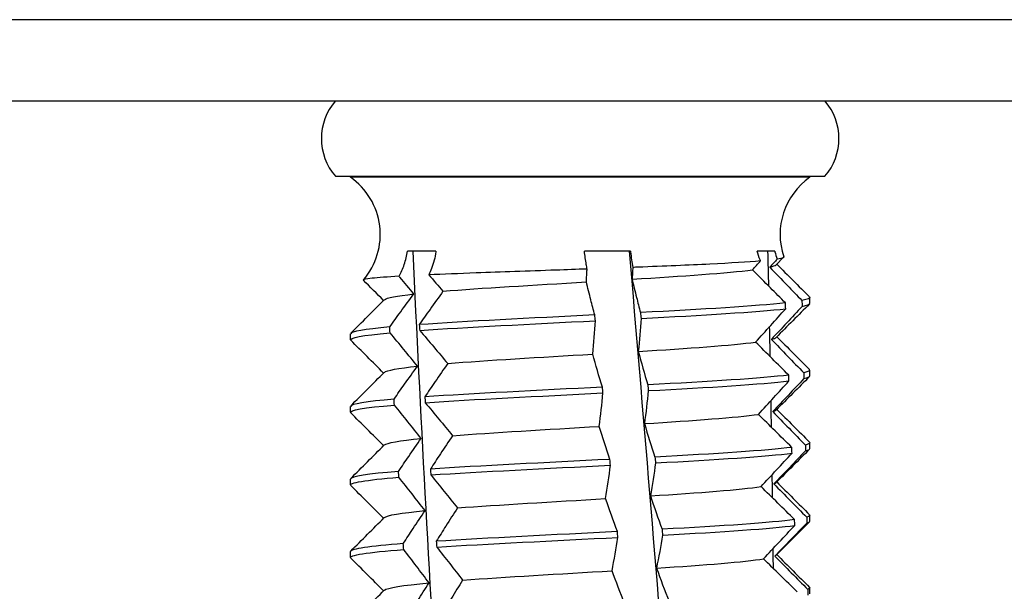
# Model space of a CAD drawing. Header units: inches. Extents: x 23.6 to 54.4, y 15.7 to 27.7.
# Tile 7 of 17: x 26.636 to 27.302, y 27.272 to 27.659. Entities that reach past the tile are written whole.
import ezdxf

# ---------------------------------------------------------------- set-up
doc = ezdxf.new("R2010")
doc.units = ezdxf.units.IN
doc.header["$MEASUREMENT"] = 0
doc.layers.add('Visible Edges(ANSI)', color=7, linetype='Continuous', lineweight=25)

msp = doc.modelspace()

# ---------------------------------------------------------------- linework, layer by layer
at = {"layer": 'Visible Edges(ANSI)'}
for p, q in [((33.10205, 27.65901), (26.01515, 27.65901)), ((26.01515, 27.60401), (33.10205, 27.60401)), ((26.8493, 27.55283), (27.18079, 27.55283)), ((26.85954, 27.55215), (26.85954, 27.55283)), ((27.17056, 27.55215), (26.85954, 27.55215)), ((27.17056, 27.55215), (27.17056, 27.55283)), ((26.91738, 27.50217), (26.89807, 27.50217)), ((27.04909, 27.50217), (27.01788, 27.50217)), ((27.14676, 27.50217), (27.13486, 27.50217)), ((27.15281, 27.49795), (27.14771, 27.49284)), ((27.17056, 27.4667), (27.17056, 27.47068)), ((26.85954, 27.4421), (26.85954, 27.44607)), ((27.17056, 27.41749), (27.17056, 27.42147)), ((26.85954, 27.39288), (26.85954, 27.39686)), ((27.17056, 27.36828), (27.17056, 27.37225)), ((26.85954, 27.34367), (26.85954, 27.34765)), ((27.17056, 27.31907), (27.17056, 27.32304)), ((26.85954, 27.29446), (26.85954, 27.29844)), ((27.17056, 27.26985), (27.17056, 27.27383))]:
    msp.add_line(p, q, dxfattribs=at)
for centre, radius, start, end in [((26.87922, 27.57842), 0.03937, 139.4584, 220.5416), ((27.15088, 27.57842), 0.03937, 319.4584, 40.5416), ((26.83244, 27.51346), 0.04724, 319.25199, 54.99806), ((27.19766, 27.51346), 0.04724, 125.00194, 198.74111)]:
    msp.add_arc(centre, radius, start, end, dxfattribs=at)
for points, knots in [([(26.8925, 27.48506), (26.89385, 27.48756), (26.895, 27.49024), (26.89689, 27.49598), (26.89761, 27.49903), (26.89807, 27.50217)], [0.04962116, 0.04962116, 0.04962116, 0.04962116, 0.0737249, 0.0737249, 0.09858782, 0.09858782, 0.09858782, 0.09858782]), ([(26.99231, 26.227), (26.97431, 26.43319), (26.93856, 26.85824), (26.91195, 27.2833), (26.90196, 27.50217)], [0.0535829, 0.0535829, 0.0535829, 0.0535829, 0.469536, 0.9110619, 0.9110619, 0.9110619, 0.9110619]), ([(26.91738, 27.50217), (26.91736, 27.50202), (26.91734, 27.50187), (26.91676, 27.49775), (26.9158, 27.49393), (26.91389, 27.48886), (26.91327, 27.48743), (26.91259, 27.48604)], [0.03819751, 0.03819751, 0.03819751, 0.03819751, 0.03936816, 0.03936816, 0.07065819, 0.07065819, 0.08363862, 0.08363862, 0.08363862, 0.08363862]), ([(27.01971, 27.48997), (27.01953, 27.49098), (27.01935, 27.49201), (27.01871, 27.49598), (27.01827, 27.49903), (27.01788, 27.50217)], [0.06476665, 0.06476665, 0.06476665, 0.06476665, 0.0737249, 0.0737249, 0.09858782, 0.09858782, 0.09858782, 0.09858782]), ([(27.12897, 26.33119), (27.1213, 26.50265), (27.0987, 26.89298), (27.06719, 27.2833), (27.04842, 27.50217)], [0.1236475, 0.1236475, 0.1236475, 0.1236475, 0.469536, 0.9110619, 0.9110619, 0.9110619, 0.9110619]), ([(27.04909, 27.50217), (27.0491, 27.50202), (27.04912, 27.50187), (27.0496, 27.49803), (27.05012, 27.49446), (27.05068, 27.4911)], [0.03819751, 0.03819751, 0.03819751, 0.03819751, 0.03936816, 0.03936816, 0.06848764, 0.06848764, 0.06848764, 0.06848764]), ([(27.1372, 27.49545), (27.1371, 27.49569), (27.137, 27.49594), (27.13609, 27.49814), (27.13541, 27.50013), (27.13486, 27.50217)], [0.06905963, 0.06905963, 0.06905963, 0.06905963, 0.07109136, 0.07109136, 0.08719672, 0.08719672, 0.08719672, 0.08719672]), ([(27.14676, 27.50217), (27.14679, 27.50202), (27.14683, 27.50187), (27.14732, 27.50003), (27.14785, 27.49836), (27.14847, 27.49672)], [0.03819751, 0.03819751, 0.03819751, 0.03819751, 0.03936816, 0.03936816, 0.05273391, 0.05273391, 0.05273391, 0.05273391]), ([(27.1372, 27.49545), (27.12869, 27.49471), (27.11701, 27.494), (27.08854, 27.49259), (27.07199, 27.4919), (27.05301, 27.49118), (27.05185, 27.49114), (27.05068, 27.4911)], [-1.9454096, -1.9454096, -1.9454096, -1.9454096, -1.8043446, -1.8043446, -1.6617378, -1.6617378, -1.6524588, -1.6524588, -1.6524588, -1.6524588]), ([(27.15292, 27.49828), (27.15299, 27.49807), (27.15281, 27.49787), (27.15171, 27.49735), (27.15039, 27.49704), (27.14847, 27.49672)], [-2.12107992, -2.12107992, -2.12107992, -2.12107992, -2.08458051, -2.08458051, -2.02584512, -2.02584512, -2.02584512, -2.02584512]), ([(27.01971, 27.48997), (27.01269, 27.48973), (27.00565, 27.48948), (26.97976, 27.48859), (26.96144, 27.48795), (26.93296, 27.48689), (26.92215, 27.48646), (26.91259, 27.48604)], [-1.5719909, -1.5719909, -1.5719909, -1.5719909, -1.518062, -1.518062, -1.3732456, -1.3732456, -1.2712735, -1.2712735, -1.2712735, -1.2712735]), ([(27.01923, 27.48124), (27.01935, 27.48333), (27.01947, 27.48541), (27.01962, 27.48832), (27.01967, 27.48915), (27.01971, 27.48997)], [-0.04488487, -0.04488487, -0.04488487, -0.04488487, -0.02243813, -0.02243813, -0.01352997, -0.01352997, -0.01352997, -0.01352997]), ([(27.05068, 27.4911), (27.05065, 27.49048), (27.05062, 27.48987), (27.05047, 27.4872), (27.05034, 27.48515), (27.05021, 27.48309)], [-0.02923412, -0.02923412, -0.02923412, -0.02923412, -0.02253264, -0.02253264, 0, 0, 0, 0]), ([(27.15403, 27.46704), (27.15064, 27.47044), (27.14725, 27.47385), (27.13985, 27.4813), (27.13583, 27.48535), (27.13182, 27.4894)], [-0.08165121, -0.08165121, -0.08165121, -0.08165121, -0.04436334, -0.04436334, 0, 0, 0, 0]), ([(27.14343, 27.49125), (27.14736, 27.48715), (27.15129, 27.48305), (27.15855, 27.4755), (27.16187, 27.47206), (27.1652, 27.46862)], [-0.08835252, -0.08835252, -0.08835252, -0.08835252, -0.04416287, -0.04416287, -0.0070704, -0.0070704, -0.0070704, -0.0070704]), ([(26.8925, 27.48506), (26.88449, 27.48461), (26.87832, 27.48417), (26.8698, 27.48328), (26.86781, 27.48283), (26.86824, 27.48239)], [-1.1909677, -1.1909677, -1.1909677, -1.1909677, -1.0798958, -1.0798958, -0.9614247, -0.9614247, -0.9614247, -0.9614247]), ([(26.90249, 27.47308), (26.89936, 27.47686), (26.89621, 27.48063), (26.89286, 27.48462), (26.89268, 27.48484), (26.8925, 27.48506)], [-0.08129106, -0.08129106, -0.08129106, -0.08129106, -0.04063378, -0.04063378, -0.03829483, -0.03829483, -0.03829483, -0.03829483]), ([(27.02497, 27.45888), (27.02404, 27.46228), (27.02314, 27.46569), (27.02122, 27.47314), (27.0202, 27.47719), (27.01923, 27.48124)], [-0.08165121, -0.08165121, -0.08165121, -0.08165121, -0.04436334, -0.04436334, 0, 0, 0, 0]), ([(27.05021, 27.48309), (27.05117, 27.47899), (27.05217, 27.47489), (27.05407, 27.46734), (27.05496, 27.4639), (27.05587, 27.46046)], [-0.08835252, -0.08835252, -0.08835252, -0.08835252, -0.04416287, -0.04416287, -0.0070704, -0.0070704, -0.0070704, -0.0070704]), ([(26.92216, 27.47493), (26.91921, 27.47083), (26.91628, 27.46673), (26.91094, 27.45918), (26.90852, 27.45574), (26.90611, 27.4523)], [-0.08835252, -0.08835252, -0.08835252, -0.08835252, -0.04416288, -0.04416288, -0.0070704, -0.0070704, -0.0070704, -0.0070704]), ([(26.88608, 27.45072), (26.88854, 27.45412), (26.89101, 27.45753), (26.89648, 27.46498), (26.89947, 27.46903), (26.90249, 27.47308)], [-0.08165121, -0.08165121, -0.08165121, -0.08165121, -0.04437178, -0.04437178, 0, 0, 0, 0]), ([(26.90641, 27.44834), (26.9096, 27.44461), (26.91277, 27.44088), (26.91908, 27.43343), (26.92222, 27.4297), (26.92534, 27.42598)], [-0.0816517, -0.0816517, -0.0816517, -0.0816517, -0.04082336, -0.04082336, 0, 0, 0, 0]), ([(26.90488, 27.42413), (26.90182, 27.4279), (26.89874, 27.43168), (26.89255, 27.43922), (26.88944, 27.44299), (26.88631, 27.44676)], [-0.08129106, -0.08129106, -0.08129106, -0.08129106, -0.04063378, -0.04063378, -0.00000902, -0.00000902, -0.00000902, -0.00000902]), ([(26.88901, 27.40176), (26.89138, 27.40517), (26.89378, 27.40857), (26.89906, 27.41603), (26.90196, 27.42008), (26.90488, 27.42413)], [-0.08165121, -0.08165121, -0.08165121, -0.08165121, -0.04437178, -0.04437178, 0, 0, 0, 0]), ([(26.92534, 27.42598), (26.92248, 27.42188), (26.91965, 27.41777), (26.91449, 27.41023), (26.91215, 27.40679), (26.90983, 27.40334)], [-0.08835252, -0.08835252, -0.08835252, -0.08835252, -0.04416288, -0.04416288, -0.0070704, -0.0070704, -0.0070704, -0.0070704]), ([(26.90738, 27.37517), (26.9044, 27.37895), (26.90139, 27.38272), (26.89535, 27.39027), (26.89231, 27.39404), (26.88925, 27.39781)], [-0.08129106, -0.08129106, -0.08129106, -0.08129106, -0.04063378, -0.04063378, -0.00000902, -0.00000902, -0.00000902, -0.00000902]), ([(26.91013, 27.39939), (26.91324, 27.39566), (26.91634, 27.39193), (26.9225, 27.38447), (26.92557, 27.38075), (26.92861, 27.37702)], [-0.0816517, -0.0816517, -0.0816517, -0.0816517, -0.04082336, -0.04082336, 0, 0, 0, 0]), ([(26.89208, 27.35281), (26.89436, 27.35621), (26.89667, 27.35962), (26.90177, 27.36707), (26.90456, 27.37112), (26.90738, 27.37517)], [-0.08165121, -0.08165121, -0.08165121, -0.08165121, -0.04437178, -0.04437178, 0, 0, 0, 0]), ([(26.92861, 27.37702), (26.92586, 27.37292), (26.92312, 27.36882), (26.91814, 27.36127), (26.91589, 27.35783), (26.91365, 27.35439)], [-0.08835252, -0.08835252, -0.08835252, -0.08835252, -0.04416288, -0.04416288, -0.0070704, -0.0070704, -0.0070704, -0.0070704]), ([(26.91001, 27.32622), (26.9071, 27.32999), (26.90417, 27.33377), (26.89827, 27.34131), (26.89531, 27.34508), (26.89233, 27.34885)], [-0.08129106, -0.08129106, -0.08129106, -0.08129106, -0.04063378, -0.04063378, -0.00000902, -0.00000902, -0.00000902, -0.00000902]), ([(26.91397, 27.35043), (26.917, 27.3467), (26.92002, 27.34297), (26.92603, 27.33552), (26.92901, 27.33179), (26.93198, 27.32807)], [-0.0816517, -0.0816517, -0.0816517, -0.0816517, -0.04082336, -0.04082336, 0, 0, 0, 0]), ([(26.93198, 27.32807), (26.92933, 27.32397), (26.9267, 27.31986), (26.92191, 27.31232), (26.91974, 27.30888), (26.91759, 27.30543)], [-0.08835252, -0.08835252, -0.08835252, -0.08835252, -0.04416288, -0.04416288, -0.0070704, -0.0070704, -0.0070704, -0.0070704]), ([(26.89528, 27.30385), (26.89747, 27.30726), (26.89969, 27.31066), (26.9046, 27.31812), (26.90729, 27.32217), (26.91001, 27.32622)], [-0.08165121, -0.08165121, -0.08165121, -0.08165121, -0.04437178, -0.04437178, 0, 0, 0, 0]), ([(26.91791, 27.30148), (26.92087, 27.29775), (26.92381, 27.29402), (26.92965, 27.28656), (26.93256, 27.28284), (26.93544, 27.27911)], [-0.0816517, -0.0816517, -0.0816517, -0.0816517, -0.04082336, -0.04082336, 0, 0, 0, 0]), ([(26.91274, 27.27726), (26.90991, 27.28104), (26.90706, 27.28481), (26.90133, 27.29236), (26.89844, 27.29613), (26.89554, 27.2999)], [-0.08129106, -0.08129106, -0.08129106, -0.08129106, -0.04063378, -0.04063378, -0.00000902, -0.00000902, -0.00000902, -0.00000902]), ([(26.8986, 27.2549), (26.90071, 27.2583), (26.90284, 27.26171), (26.90754, 27.26916), (26.91013, 27.27321), (26.91274, 27.27726)], [-0.08165121, -0.08165121, -0.08165121, -0.08165121, -0.04437178, -0.04437178, 0, 0, 0, 0]), ([(26.93544, 27.27911), (26.93289, 27.27501), (26.93037, 27.27091), (26.92577, 27.26336), (26.92369, 27.25992), (26.92163, 27.25648)], [-0.08835252, -0.08835252, -0.08835252, -0.08835252, -0.04416288, -0.04416288, -0.0070704, -0.0070704, -0.0070704, -0.0070704])]:
    msp.add_open_spline(points, degree=3, knots=knots, dxfattribs=at)
for points in [[(27.14274, 27.47839), (27.14257, 27.48631), (27.14239, 27.49424), (27.1422, 27.50217)], [(27.13182, 27.4894), (27.13362, 27.49142), (27.13541, 27.49343), (27.1372, 27.49545)], [(27.14847, 27.49672), (27.1468, 27.4949), (27.14511, 27.49307), (27.14343, 27.49125)], [(27.05021, 27.48309), (27.08461, 27.48519), (27.11479, 27.4873), (27.13182, 27.4894)], [(27.14343, 27.49125), (27.1457, 27.49178), (27.14715, 27.49231), (27.14769, 27.49284)], [(27.14817, 27.4933), (27.15557, 27.48589), (27.16297, 27.47848), (27.17036, 27.47107)], [(26.88193, 27.46869), (26.87737, 27.47326), (26.87281, 27.47783), (26.86824, 27.48239)], [(26.91259, 27.48604), (26.91579, 27.48234), (26.91898, 27.47863), (26.92216, 27.47493)], [(26.92216, 27.47493), (26.94767, 27.47704), (26.98357, 27.47914), (27.01923, 27.48124)], [(26.85973, 27.44647), (26.86729, 27.45403), (26.87484, 27.46159), (26.88239, 27.46915)], [(26.88251, 27.46915), (26.88387, 27.47046), (26.89068, 27.47177), (26.90249, 27.47308)], [(27.17032, 27.47107), (27.17113, 27.47026), (27.16943, 27.46944), (27.1652, 27.46862)], [(27.1652, 27.46862), (27.16523, 27.4673), (27.16527, 27.46598), (27.1653, 27.46466)], [(27.15403, 27.46704), (27.1345, 27.46484), (27.09788, 27.46265), (27.05587, 27.46046)], [(27.05627, 27.4565), (27.09825, 27.45869), (27.13478, 27.46089), (27.15421, 27.46308)], [(27.13385, 27.44045), (27.14068, 27.44799), (27.14747, 27.45554), (27.15421, 27.46308)], [(27.1653, 27.46466), (27.15842, 27.4572), (27.15148, 27.44975), (27.14449, 27.4423)], [(27.17036, 27.46631), (27.16281, 27.45875), (27.15526, 27.45119), (27.14771, 27.44362)], [(27.15421, 27.46308), (27.15415, 27.4644), (27.15409, 27.46572), (27.15403, 27.46704)], [(27.1653, 27.46466), (27.16879, 27.46534), (27.17047, 27.46602), (27.17042, 27.4667)], [(27.02497, 27.45888), (26.98152, 27.45668), (26.93719, 27.45449), (26.90611, 27.4523)], [(26.90641, 27.44834), (26.93756, 27.45054), (26.98194, 27.45273), (27.02538, 27.45492)], [(27.02359, 27.43229), (27.0243, 27.43983), (27.0249, 27.44738), (27.02538, 27.45492)], [(27.02538, 27.45492), (27.02524, 27.45624), (27.0251, 27.45756), (27.02497, 27.45888)], [(27.05627, 27.4565), (27.05577, 27.44904), (27.05514, 27.44159), (27.05441, 27.43414)], [(27.05587, 27.46046), (27.05601, 27.45914), (27.05614, 27.45782), (27.05627, 27.4565)], [(26.88608, 27.45072), (26.86891, 27.44917), (26.8598, 27.44762), (26.85967, 27.44607)], [(26.88631, 27.44676), (26.88623, 27.44808), (26.88616, 27.4494), (26.88608, 27.45072)], [(26.90611, 27.4523), (26.90621, 27.45098), (26.90631, 27.44966), (26.90641, 27.44834)], [(27.14373, 27.43056), (27.1436, 27.43736), (27.14346, 27.44415), (27.14332, 27.45094)], [(26.85983, 27.4417), (26.8583, 27.44339), (26.86753, 27.44508), (26.88631, 27.44676)], [(26.88193, 27.41948), (26.87453, 27.42689), (26.86713, 27.4343), (26.85973, 27.4417)], [(27.14449, 27.4423), (27.14619, 27.44274), (27.14724, 27.44318), (27.14765, 27.44362)], [(27.14449, 27.4423), (27.15178, 27.43475), (27.1591, 27.4272), (27.16645, 27.41966)], [(27.14817, 27.44409), (27.15557, 27.43668), (27.16297, 27.42927), (27.17036, 27.42186)], [(27.05441, 27.43414), (27.08848, 27.43624), (27.11786, 27.43834), (27.13385, 27.44045)], [(27.15625, 27.41808), (27.14876, 27.42554), (27.14129, 27.433), (27.13385, 27.44045)], [(26.92534, 27.42598), (26.95166, 27.42808), (26.98799, 27.43018), (27.02359, 27.43229)], [(27.03007, 27.40992), (27.0278, 27.41738), (27.02564, 27.42484), (27.02359, 27.43229)], [(27.05441, 27.43414), (27.05642, 27.42659), (27.05855, 27.41904), (27.06079, 27.4115)], [(26.8825, 27.41994), (26.88397, 27.42134), (26.89164, 27.42273), (26.90488, 27.42413)], [(27.17021, 27.42186), (27.17099, 27.42113), (27.16977, 27.4204), (27.16645, 27.41966)], [(26.85973, 27.39726), (26.86729, 27.40482), (26.87484, 27.41238), (26.88239, 27.41994)], [(27.15625, 27.41808), (27.13801, 27.41589), (27.1024, 27.4137), (27.06079, 27.4115)], [(27.16654, 27.41571), (27.15955, 27.40825), (27.1525, 27.40079), (27.14541, 27.39334)], [(27.17036, 27.4171), (27.16281, 27.40954), (27.15526, 27.40197), (27.14771, 27.39441)], [(27.15642, 27.41413), (27.15637, 27.41544), (27.15631, 27.41676), (27.15625, 27.41808)], [(27.16645, 27.41966), (27.16648, 27.41834), (27.16651, 27.41702), (27.16654, 27.41571)], [(27.16654, 27.41571), (27.16921, 27.4163), (27.17049, 27.4169), (27.17044, 27.41749)], [(27.03007, 27.40992), (26.98673, 27.40773), (26.94188, 27.40554), (26.90983, 27.40334)], [(27.03048, 27.40597), (27.03034, 27.40729), (27.03021, 27.4086), (27.03007, 27.40992)], [(27.06079, 27.4115), (27.06092, 27.41018), (27.06105, 27.40887), (27.06118, 27.40755)], [(27.06118, 27.40755), (27.10276, 27.40974), (27.13829, 27.41193), (27.15642, 27.41413)], [(27.13574, 27.39149), (27.14268, 27.39904), (27.14958, 27.40658), (27.15642, 27.41413)], [(26.88901, 27.40176), (26.87001, 27.40013), (26.8598, 27.3985), (26.85965, 27.39686)], [(26.88925, 27.39781), (26.88917, 27.39913), (26.88909, 27.40044), (26.88901, 27.40176)], [(26.90983, 27.40334), (26.90993, 27.40203), (26.91003, 27.40071), (26.91013, 27.39939)], [(26.91013, 27.39939), (26.94227, 27.40158), (26.98716, 27.40377), (27.03048, 27.40597)], [(27.02796, 27.38333), (27.02891, 27.39088), (27.02975, 27.39842), (27.03048, 27.40597)], [(27.06118, 27.40755), (27.06043, 27.40009), (27.05955, 27.39263), (27.05856, 27.38518)], [(26.85981, 27.39249), (26.8582, 27.39426), (26.86857, 27.39604), (26.88925, 27.39781)], [(27.14458, 27.38272), (27.14448, 27.38875), (27.14438, 27.39477), (27.14427, 27.4008)], [(27.14541, 27.39334), (27.14659, 27.3937), (27.14734, 27.39406), (27.14767, 27.39441)], [(27.14817, 27.39487), (27.15557, 27.38746), (27.16297, 27.38006), (27.17036, 27.37265)], [(26.88193, 27.37027), (26.87453, 27.37768), (26.86713, 27.38508), (26.85973, 27.39249)], [(27.05856, 27.38518), (27.09227, 27.38729), (27.12081, 27.38939), (27.13574, 27.39149)], [(27.15832, 27.36913), (27.15077, 27.37658), (27.14325, 27.38404), (27.13574, 27.39149)], [(27.14541, 27.39334), (27.15276, 27.38579), (27.16013, 27.37825), (27.16753, 27.37071)], [(26.92861, 27.37702), (26.95571, 27.37913), (26.99245, 27.38123), (27.02796, 27.38333)], [(27.03515, 27.36097), (27.03265, 27.36843), (27.03025, 27.37588), (27.02796, 27.38333)], [(27.05856, 27.38518), (27.06082, 27.37764), (27.06318, 27.37009), (27.06566, 27.36255)], [(26.88248, 27.37073), (26.88405, 27.37221), (26.89265, 27.37369), (26.90738, 27.37517)], [(26.85973, 27.34804), (26.86729, 27.3556), (26.87484, 27.36317), (26.88239, 27.37073)], [(27.15832, 27.36913), (27.14139, 27.36693), (27.10682, 27.36474), (27.06566, 27.36255)], [(27.17036, 27.36788), (27.16281, 27.36032), (27.15526, 27.35276), (27.14771, 27.3452)], [(27.15848, 27.36517), (27.15843, 27.36649), (27.15837, 27.36781), (27.15832, 27.36913)], [(27.17023, 27.37265), (27.17093, 27.372), (27.17006, 27.37135), (27.16753, 27.37071)], [(27.16753, 27.37071), (27.16756, 27.36939), (27.16759, 27.36807), (27.16762, 27.36675)], [(27.16762, 27.36675), (27.16957, 27.36726), (27.17051, 27.36777), (27.17046, 27.36828)], [(27.06566, 27.36255), (27.06579, 27.36123), (27.06592, 27.35991), (27.06605, 27.35859)], [(27.06605, 27.35859), (27.10718, 27.36079), (27.14165, 27.36298), (27.15848, 27.36517)], [(27.13751, 27.34254), (27.14454, 27.35008), (27.15153, 27.35763), (27.15848, 27.36517)], [(27.16762, 27.36675), (27.16052, 27.35929), (27.15338, 27.35184), (27.14619, 27.34439)], [(27.03515, 27.36097), (26.99198, 27.35877), (26.94666, 27.35658), (26.91365, 27.35439)], [(26.91397, 27.35043), (26.94705, 27.35263), (26.99241, 27.35482), (27.03556, 27.35701)], [(27.0323, 27.33438), (27.0335, 27.34192), (27.03459, 27.34947), (27.03556, 27.35701)], [(27.03556, 27.35701), (27.03543, 27.35833), (27.03529, 27.35965), (27.03515, 27.36097)], [(27.06605, 27.35859), (27.06504, 27.35113), (27.06391, 27.34368), (27.06267, 27.33623)], [(26.85979, 27.34328), (26.85809, 27.34514), (26.86967, 27.34699), (26.89233, 27.34885)], [(26.89208, 27.35281), (26.87117, 27.35109), (26.85978, 27.34937), (26.85963, 27.34765)], [(26.89233, 27.34885), (26.89224, 27.35017), (26.89216, 27.35149), (26.89208, 27.35281)], [(26.91365, 27.35439), (26.91376, 27.35307), (26.91386, 27.35175), (26.91397, 27.35043)], [(27.1453, 27.33485), (27.14523, 27.34013), (27.14516, 27.34541), (27.14508, 27.35069)], [(26.88193, 27.32105), (26.87453, 27.32846), (26.86713, 27.33587), (26.85973, 27.34328)], [(27.06267, 27.33623), (27.09598, 27.33833), (27.12365, 27.34043), (27.13751, 27.34254)], [(27.16023, 27.32017), (27.15264, 27.32763), (27.14507, 27.33509), (27.13751, 27.34254)], [(27.14619, 27.34439), (27.14693, 27.34466), (27.14743, 27.34493), (27.14768, 27.3452)], [(27.14619, 27.34439), (27.15359, 27.33684), (27.16101, 27.32929), (27.16846, 27.32175)], [(27.14817, 27.34566), (27.15557, 27.33825), (27.16297, 27.33084), (27.17036, 27.32344)], [(27.06267, 27.33623), (27.06516, 27.32868), (27.06776, 27.32114), (27.07047, 27.31359)], [(26.93198, 27.32807), (26.95983, 27.33017), (26.99693, 27.33227), (27.0323, 27.33438)], [(27.04022, 27.31201), (27.03747, 27.31947), (27.03483, 27.32693), (27.0323, 27.33438)], [(26.85973, 27.29883), (26.86729, 27.30639), (26.87484, 27.31395), (26.88239, 27.32152)], [(26.88247, 27.32152), (26.88414, 27.32308), (26.89371, 27.32465), (26.91001, 27.32622)], [(27.17025, 27.32344), (27.17086, 27.32288), (27.17028, 27.32231), (27.16846, 27.32175)], [(27.16846, 27.32175), (27.16848, 27.32043), (27.1685, 27.31912), (27.16852, 27.3178)], [(27.16023, 27.32017), (27.14463, 27.31798), (27.11115, 27.31579), (27.07047, 27.31359)], [(27.07086, 27.30964), (27.11149, 27.31183), (27.14489, 27.31402), (27.16038, 27.31622)], [(27.13914, 27.29358), (27.14626, 27.30113), (27.15334, 27.30867), (27.16038, 27.31622)], [(27.16852, 27.3178), (27.16134, 27.31034), (27.1541, 27.30288), (27.14683, 27.29543)], [(27.17036, 27.31867), (27.16281, 27.31111), (27.15526, 27.30355), (27.14771, 27.29599)], [(27.16038, 27.31622), (27.16033, 27.31753), (27.16028, 27.31885), (27.16023, 27.32017)], [(27.16852, 27.3178), (27.16988, 27.31822), (27.17052, 27.31864), (27.17049, 27.31907)], [(27.04022, 27.31201), (26.99726, 27.30982), (26.95151, 27.30763), (26.91759, 27.30543)], [(26.91791, 27.30148), (26.95191, 27.30367), (26.99768, 27.30586), (27.04063, 27.30806)], [(27.03663, 27.28542), (27.03807, 27.29297), (27.03941, 27.30051), (27.04063, 27.30806)], [(27.04063, 27.30806), (27.04049, 27.30938), (27.04036, 27.31069), (27.04022, 27.31201)], [(27.07086, 27.30964), (27.0696, 27.30218), (27.06822, 27.29472), (27.06673, 27.28727)], [(27.07047, 27.31359), (27.0706, 27.31227), (27.07073, 27.31096), (27.07086, 27.30964)], [(26.89528, 27.30385), (26.87241, 27.30205), (26.85976, 27.30024), (26.8596, 27.29844)], [(26.89554, 27.2999), (26.89545, 27.30122), (26.89536, 27.30253), (26.89528, 27.30385)], [(26.91759, 27.30543), (26.9177, 27.30412), (26.9178, 27.3028), (26.91791, 27.30148)], [(26.85977, 27.29407), (26.85797, 27.29601), (26.87084, 27.29795), (26.89554, 27.2999)], [(27.14589, 27.28696), (27.14584, 27.29151), (27.14579, 27.29605), (27.14573, 27.3006)], [(27.14683, 27.29543), (27.14723, 27.29562), (27.14752, 27.2958), (27.1477, 27.29599)], [(27.14683, 27.29543), (27.15427, 27.28788), (27.16173, 27.28034), (27.16921, 27.2728)], [(27.14817, 27.29645), (27.15557, 27.28904), (27.16297, 27.28163), (27.17036, 27.27422)], [(26.88193, 27.27184), (26.87453, 27.27925), (26.86713, 27.28666), (26.85973, 27.29407)], [(27.06673, 27.28727), (27.0996, 27.28938), (27.12637, 27.29148), (27.13914, 27.29358)], [(27.16199, 27.27122), (27.15436, 27.27868), (27.14674, 27.28613), (27.13914, 27.29358)], [(26.93544, 27.27911), (26.96401, 27.28122), (27.00143, 27.28332), (27.03663, 27.28542)], [(27.04526, 27.26306), (27.04227, 27.27052), (27.0394, 27.27797), (27.03663, 27.28542)], [(27.06673, 27.28727), (27.06945, 27.27973), (27.07228, 27.27218), (27.07522, 27.26464)], [(26.88245, 27.2723), (26.88421, 27.27396), (26.89484, 27.27561), (26.91274, 27.27726)], [(26.85973, 27.24962), (26.86729, 27.25718), (26.87484, 27.26474), (26.88239, 27.2723)], [(27.17028, 27.27422), (27.17079, 27.27375), (27.17045, 27.27327), (27.16921, 27.2728)], [(27.16921, 27.2728), (27.16923, 27.27148), (27.16925, 27.27016), (27.16927, 27.26884)]]:
    msp.add_open_spline(points, degree=3, dxfattribs=at)

doc.saveas('drawing.dxf')
